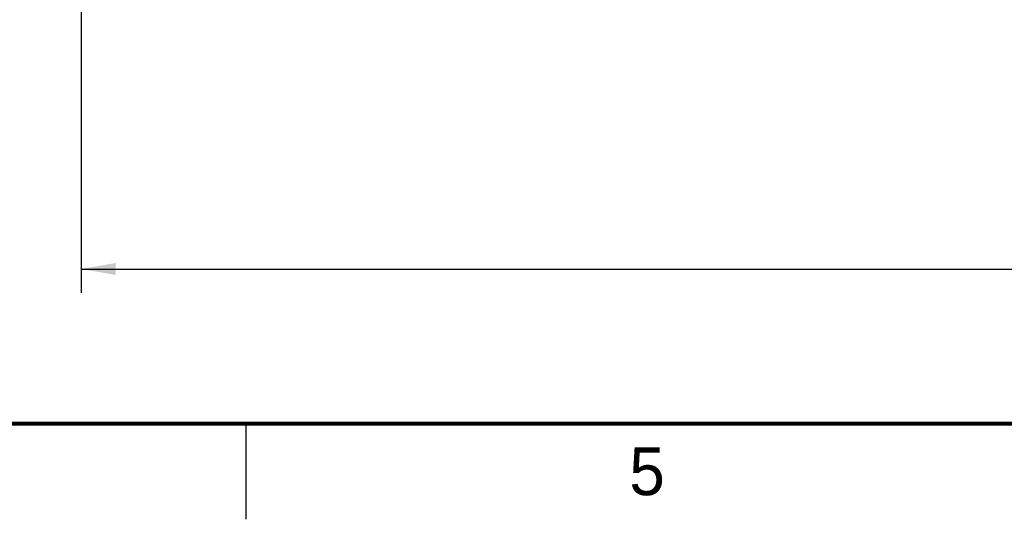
# Model space of a CAD drawing. Header units: inches. Extents: x 0 to 34, y 0 to 22.
# Tile 52 of 129: x 11.6 to 16.7, y 0 to 2.6. Entities that reach past the tile are written whole.
import ezdxf

# ---------------------------------------------------------------- set-up
doc = ezdxf.new("R2010")
doc.units = ezdxf.units.IN
doc.header["$LTSCALE"] = 1.87
doc.header["$MEASUREMENT"] = 0
doc.layers.get('0').update_dxf_attribs({"linetype": 'CONTINUOUS'})
doc.layers.add('DIMENSIONS', color=7, linetype='CONTINUOUS')
doc.styles.get("Standard").update_dxf_attribs({"font": 'txt', "width": 0.8})
doc.styles.add('TEXTSTYLE_2', font='txt')
doc.dimstyles.new('DIMSTYLE_2', dxfattribs={"dimtxt": 0.125, "dimasz": 0.18, "dimexe": 0.125, "dimexo": 0.0625, "dimgap": 0.0625, "dimtad": 0, "dimtih": 1, "dimtoh": 1, "dimzin": 0, "dimdsep": 46, "dimtxsty": 'STANDARD', "dimblk": '_FILLED', "dimblk1": '_FILLED', "dimblk2": '_FILLED', "dimcen": 0.09, "dimazin": 0, "dimtp": 0.01, "dimtm": 0.01, "dimtfac": 1, "dimtofl": 0, "dimtmove": 0, "dimatfit": 3, "dimldrblk": '_FILLED', "dimfxl": 1, "dimtolj": 1, "dimtzin": 0, "dimarcsym": 0})

# ---------------------------------------------------------------- blocks, each defined once
blk = doc.blocks.new('_FILLED')
at = {"color": 0, "linetype": 'BYBLOCK'}
blk.add_solid([(0, 0), (-1, 0.174), (-1, -0.174)], dxfattribs=at)
blk = doc.blocks.new('*D9')
at = {"layer": 'DIMENSIONS', "color": 2, "linetype": 'CONTINUOUS'}
for p, q in [((11.8864, 3.5972), (11.8864, 1.1843)), ((24.8249, 3.5968), (24.8249, 1.1843)), ((11.8864, 1.3093), (17.4307, 1.3093)), ((24.8249, 1.3093), (19.2807, 1.3093))]:
    blk.add_line(p, q, dxfattribs=at)
at = {"layer": 'DIMENSIONS', "color": 2, "linetype": 'CONTINUOUS', "xscale": 0.18, "yscale": 0.18, "zscale": 0.18, "rotation": 180}
blk.add_blockref('_FILLED', (11.8864, 1.3093), dxfattribs=at)
at = {"layer": 'DIMENSIONS', "color": 2, "linetype": 'CONTINUOUS', "xscale": 0.18, "yscale": 0.18, "zscale": 0.18}
blk.add_blockref('_FILLED', (24.8249, 1.3093), dxfattribs=at)
at = {"layer": 'DIMENSIONS', "color": 2, "linetype": 'CONTINUOUS', "insert": (18.3557, 1.3718), "char_height": 0.125, "width": 1.725, "attachment_point": 2, "line_spacing_factor": 0.9}
blk.add_mtext('(328.64{\\ftxt.shx;\\W1.000000;\\H0.125000; }[12.938])', dxfattribs=at)

msp = doc.modelspace()

# ---------------------------------------------------------------- linework, layer by layer
at = {"color": 2, "linetype": 'CONTINUOUS'}
msp.add_line((12.75, 0), (12.75, 0.5), dxfattribs=at)
at = {"color": 7, "linetype": 'CONTINUOUS', "const_width": 0.02}
msp.add_lwpolyline([(0.5, 0.5), (33.5, 0.5)], dxfattribs=at)

# ---------------------------------------------------------------- texts
at = {"color": 2, "linetype": 'CONTINUOUS', "insert": (14.754, 0.3762), "char_height": 0.25, "width": 0.25, "attachment_point": 1, "line_spacing_factor": 0.9, "style": 'TEXTSTYLE_2'}
msp.add_mtext('5', dxfattribs=at)

# ---------------------------------------------------------------- dimensions: what is measured, and where the dimension line sits
at = {"layer": 'DIMENSIONS', "color": 2, "linetype": 'CONTINUOUS'}
dim = msp.add_linear_dim(base=(11.8864, 1.3093), p1=(24.8249, 3.6593), p2=(11.8864, 3.6597), angle=180, text='(<>)', dimstyle='DIMSTYLE_2', dxfattribs=at)
dim.commit()
dim.dimension.update_dxf_attribs({"geometry": '*D9', "text_midpoint": (18.3557, 1.3093), "dimtype": 160})

doc.saveas('drawing.dxf')
